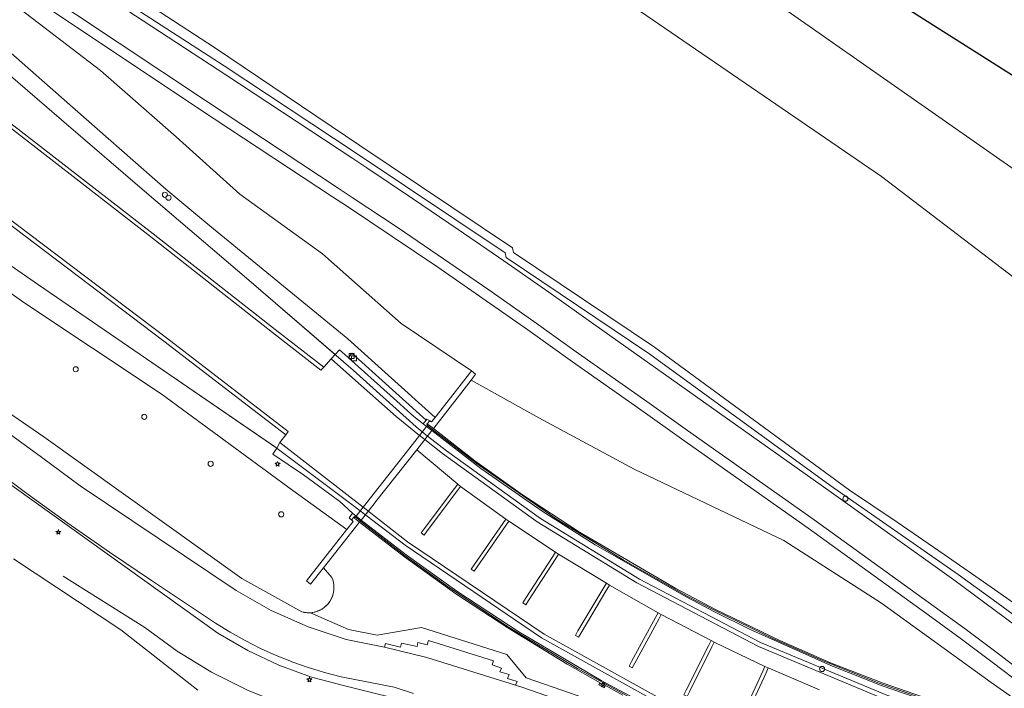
# Model space of a CAD drawing. Header units: metres. Extents: x 105376 to 107446, y 444190 to 447356.
# Tile 64 of 90: x 107022 to 107118, y 446281 to 446346. Entities that reach past the tile are written whole.
import ezdxf

# ---------------------------------------------------------------- set-up
doc = ezdxf.new("R2010")
doc.units = ezdxf.units.M
doc.header["$MEASUREMENT"] = 0
for name, color, linetype, lineweight in [('begroeid terreindeel kenmerkpunt', 3, 'Continuous', 0), ('onbegroeid terreindeel plus 2 vlak', 5, 'Continuous', 0), ('onbegroeid terreindeel vlak', 5, 'Continuous', 0), ('ondersteunend waterdeel vlak', 4, 'Continuous', 0), ('ondersteunend wegdeel vlak', 2, 'Continuous', 0), ('overbruggingsdeel plus 2 vlak', 5, 'Continuous', 0), ('overbruggingsdeel vlak', 4, 'Continuous', 0), ('pand vlak gecombineerd BAG en BGT', 1, 'Continuous', 30), ('s_boom', 7, 'Continuous', 0), ('s_hectometerpaal', 7, 'Continuous', 0), ('s_lantaarnpaal_lichtmast', 7, 'Continuous', 0), ('s_straatkolk_trottoirkolk', 7, 'Continuous', 0), ('s_telkast', 7, 'Continuous', 0), ('s_wegwijzer', 7, 'Continuous', 0), ('s_zonnepaneel', 7, 'Continuous', 0), ('scheiding lijn', 7, 'Continuous', 0), ('taludlijn', 5, 'Continuous', 0), ('waterdeel vlak', 4, 'Continuous', 0), ('wegdeel plus 2 vlak', 5, 'Continuous', 0), ('wegdeel vlak', 2, 'Continuous', 0), ('weginrichtingselement lijn', 5, 'Continuous', 0)]:
    doc.layers.add(name, color=color, linetype=linetype, lineweight=lineweight)

msp = doc.modelspace()

# ---------------------------------------------------------------- linework, layer by layer
at = {"layer": 'begroeid terreindeel kenmerkpunt', "flags": 128}
for points in [[(107096.845, 446346.429), (107119.49, 446330.602), (107131.259, 446321.108), (107148.363, 446308.219), (107149.026, 446307.663), (107165.51, 446293.831), (107166.809, 446292.596), (107187.882, 446272.564), (107194.399, 446266.368), (107177.157, 446270.122), (107174.538, 446273.147), (107164.263, 446284.157), (107158.694, 446289.644), (107135.997, 446308.624), (107127.707, 446314.768), (107125.596, 446316.145), (107121.765, 446318.5), (107120.744, 446319.095), (107105.93, 446330.374), (107071.596, 446353.921)], [(107096.845, 446346.429), (107119.49, 446330.602), (107131.259, 446321.108), (107148.363, 446308.219), (107149.026, 446307.663), (107165.51, 446293.831), (107166.809, 446292.596), (107187.882, 446272.564), (107194.399, 446266.368), (107177.157, 446270.122), (107174.538, 446273.147), (107164.263, 446284.157), (107158.694, 446289.644), (107135.997, 446308.624), (107127.707, 446314.768), (107125.596, 446316.145), (107121.765, 446318.5), (107120.744, 446319.095), (107105.93, 446330.374), (107071.596, 446353.921)], [(107025.238, 446351.976), (107041.992, 446341.16), (107054.729, 446332.724), (107069.32, 446322.959), (107069.409, 446322.498), (107083.4, 446313.103), (107100.919, 446300.351), (107113.407, 446291.658), (107116.813, 446289.191), (107120.196, 446286.693)], [(107025.238, 446351.976), (107041.992, 446341.16), (107054.729, 446332.724), (107069.32, 446322.959), (107069.409, 446322.498), (107083.4, 446313.103), (107100.919, 446300.351), (107113.407, 446291.658), (107116.813, 446289.191), (107120.196, 446286.693)], [(107119.012, 446286.667), (107116.006, 446288.909), (107112.977, 446291.118), (107100.861, 446299.793), (107077.954, 446315.999), (107073.58, 446319.112), (107069.183, 446322.191), (107064.763, 446325.238), (107060.32, 446328.251), (107055.855, 446331.232), (107054.49, 446332.134), (107042.153, 446340.286), (107030.912, 446347.637)], [(107119.012, 446286.667), (107116.006, 446288.909), (107112.977, 446291.118), (107100.861, 446299.793), (107077.954, 446315.999), (107073.58, 446319.112), (107069.183, 446322.191), (107064.763, 446325.238), (107060.32, 446328.251), (107055.855, 446331.232), (107054.49, 446332.134), (107042.153, 446340.286), (107030.912, 446347.637)]]:
    msp.add_lwpolyline(points, dxfattribs=at)
at = {"layer": 'onbegroeid terreindeel plus 2 vlak', "flags": 128}
for points in [[(107114.322, 446277.959), (107105.997, 446280.825), (107100.998, 446282.784), (107093.094, 446286.342), (107089.679, 446288.017), (107086.998, 446289.434), (107078.071, 446294.542), (107072.913, 446297.821), (107066.957, 446301.957), (107062.189, 446305.658), (107061.673, 446306.052), (107061.757, 446306.158), (107061.83, 446306.25), (107062.342, 446305.853), (107066.389, 446302.718), (107071.02, 446299.39), (107076.558, 446295.763), (107085.923, 446290.282), (107087.101, 446289.662), (107089.8, 446288.242), (107096.065, 446285.226), (107100.97, 446283.065), (107106.096, 446281.06), (107114.407, 446278.196)], [(107114.322, 446277.959), (107105.997, 446280.825), (107100.998, 446282.784), (107093.094, 446286.342), (107089.679, 446288.017), (107086.998, 446289.434), (107078.071, 446294.542), (107072.913, 446297.821), (107066.957, 446301.957), (107062.189, 446305.658), (107061.673, 446306.052), (107061.757, 446306.158), (107061.83, 446306.25), (107062.342, 446305.853), (107066.389, 446302.718), (107071.02, 446299.39), (107076.558, 446295.763), (107085.923, 446290.282), (107087.101, 446289.662), (107089.8, 446288.242), (107096.065, 446285.226), (107100.97, 446283.065), (107106.096, 446281.06), (107114.407, 446278.196)], [(107080.777, 446279.918), (107079.086, 446280.834), (107078.967, 446280.614), (107078.44, 446280.899), (107078.563, 446281.11), (107075.364, 446282.928), (107069.578, 446286.449), (107064.533, 446289.767), (107059.534, 446293.356), (107055.166, 446296.745), (107054.662, 446297.136), (107054.746, 446297.239), (107054.827, 446297.338), (107055.322, 446296.941), (107059.696, 446293.559), (107064.638, 446290.022), (107070.657, 446286.068), (107078.67, 446281.349), (107080.98, 446280.105)], [(107080.777, 446279.918), (107079.086, 446280.834), (107078.967, 446280.614), (107078.44, 446280.899), (107078.563, 446281.11), (107075.364, 446282.928), (107069.578, 446286.449), (107064.533, 446289.767), (107059.534, 446293.356), (107055.166, 446296.745), (107054.662, 446297.136), (107054.746, 446297.239), (107054.827, 446297.338), (107055.322, 446296.941), (107059.696, 446293.559), (107064.638, 446290.022), (107070.657, 446286.068), (107078.67, 446281.349), (107080.98, 446280.105)]]:
    msp.add_lwpolyline(points, dxfattribs=at)
at = {"layer": 'onbegroeid terreindeel vlak', "flags": 128}
for points in [[(107061.673, 446306.052), (107061.348, 446306.324), (107061.636, 446306.672), (107061.707, 446306.758), (107061.997, 446306.593), (107062.169, 446306.495), (107062.502, 446306.921), (107062.602, 446307.049), (107065.849, 446311.205), (107066.05, 446311.462), (107066.443, 446311.147), (107066.003, 446310.579), (107062.376, 446305.897), (107062.342, 446305.853), (107061.83, 446306.25), (107061.757, 446306.158)], [(107061.673, 446306.052), (107061.348, 446306.324), (107061.636, 446306.672), (107061.707, 446306.758), (107061.997, 446306.593), (107062.169, 446306.495), (107062.502, 446306.921), (107062.602, 446307.049), (107065.849, 446311.205), (107066.05, 446311.462), (107066.443, 446311.147), (107066.003, 446310.579), (107062.376, 446305.897), (107062.342, 446305.853), (107061.83, 446306.25), (107061.757, 446306.158)], [(107054.827, 446297.338), (107054.746, 446297.239), (107054.662, 446297.136), (107055.166, 446296.745), (107055.133, 446296.703), (107051.653, 446292.316), (107050.386, 446290.704), (107049.991, 446291.042), (107053.896, 446295.986), (107053.925, 446296.022), (107054.554, 446296.819), (107054.135, 446297.181), (107054.481, 446297.613)], [(107054.827, 446297.338), (107054.746, 446297.239), (107054.662, 446297.136), (107055.166, 446296.745), (107055.133, 446296.703), (107051.653, 446292.316), (107050.386, 446290.704), (107049.991, 446291.042), (107053.896, 446295.986), (107053.925, 446296.022), (107054.554, 446296.819), (107054.135, 446297.181), (107054.481, 446297.613)]]:
    msp.add_lwpolyline(points, close=True, dxfattribs=at)
at = {"layer": 'ondersteunend waterdeel vlak', "flags": 128}
for points in [[(107025.927, 446352.804), (107041.036, 446342.941), (107055.175, 446333.388), (107070.042, 446323.438), (107070.131, 446322.977), (107083.846, 446313.767), (107102.841, 446299.869), (107107.458, 446296.754), (107112.054, 446293.607), (107116.626, 446290.426), (107121.176, 446287.213)], [(107025.927, 446352.804), (107041.036, 446342.941), (107055.175, 446333.388), (107070.042, 446323.438), (107070.131, 446322.977), (107083.846, 446313.767), (107102.841, 446299.869), (107107.458, 446296.754), (107112.054, 446293.607), (107116.626, 446290.426), (107121.176, 446287.213)], [(107120.196, 446286.693), (107116.813, 446289.191), (107113.407, 446291.658), (107100.919, 446300.351), (107083.4, 446313.103), (107069.409, 446322.498), (107069.32, 446322.959), (107054.729, 446332.724), (107041.992, 446341.16), (107025.238, 446351.976)], [(107120.196, 446286.693), (107116.813, 446289.191), (107113.407, 446291.658), (107100.919, 446300.351), (107083.4, 446313.103), (107069.409, 446322.498), (107069.32, 446322.959), (107054.729, 446332.724), (107041.992, 446341.16), (107025.238, 446351.976)]]:
    msp.add_lwpolyline(points, dxfattribs=at)
at = {"layer": 'ondersteunend wegdeel vlak', "flags": 128}
for points in [[(106948.158, 446379.827), (106948.571, 446379.604), (106956.985, 446373.614), (106972.003, 446362.824), (106982.972, 446354.887), (107004.046, 446339.057), (107013.646, 446331.833), (107021.755, 446325.731), (107036.365, 446314.689), (107048.23, 446305.565), (107047.988, 446305.247), (107036.122, 446314.371), (107021.514, 446325.412), (107003.806, 446338.737), (106982.735, 446354.565), (106971.769, 446362.5), (106956.752, 446373.289), (106948.359, 446379.264), (106947.98, 446379.468), (106947.374, 446379.743), (106944.509, 446380.846), (106944.633, 446381.166), (106944.653, 446381.219), (106947.529, 446380.112)], [(106948.158, 446379.827), (106948.571, 446379.604), (106956.985, 446373.614), (106972.003, 446362.824), (106982.972, 446354.887), (107004.046, 446339.057), (107013.646, 446331.833), (107021.755, 446325.731), (107036.365, 446314.689), (107048.23, 446305.565), (107047.988, 446305.247), (107036.122, 446314.371), (107021.514, 446325.412), (107003.806, 446338.737), (106982.735, 446354.565), (106971.769, 446362.5), (106956.752, 446373.289), (106948.359, 446379.264), (106947.98, 446379.468), (106947.374, 446379.743), (106944.509, 446380.846), (106944.633, 446381.166), (106944.653, 446381.219), (106947.529, 446380.112)], [(106996.13, 446354.713), (107012.834, 446342.043), (107035.084, 446324.82), (107046.939, 446315.508), (107051.674, 446311.828), (107051.408, 446311.528), (107046.693, 446315.193), (107034.837, 446324.506), (107018.12, 446337.498), (107012.591, 446341.725), (106989.889, 446358.896), (106987.365, 446360.88), (106986.455, 446361.532), (106986.076, 446362.011), (106985.778, 446362.603), (106985.508, 446363.196), (106985.875, 446363.371), (106986.035, 446363.004), (106986.139, 446362.776), (106986.415, 446362.227), (106986.734, 446361.824), (106987.605, 446361.2), (106990.132, 446359.213)], [(106996.13, 446354.713), (107012.834, 446342.043), (107035.084, 446324.82), (107046.939, 446315.508), (107051.674, 446311.828), (107051.408, 446311.528), (107046.693, 446315.193), (107034.837, 446324.506), (107018.12, 446337.498), (107012.591, 446341.725), (106989.889, 446358.896), (106987.365, 446360.88), (106986.455, 446361.532), (106986.076, 446362.011), (106985.778, 446362.603), (106985.508, 446363.196), (106985.875, 446363.371), (106986.035, 446363.004), (106986.139, 446362.776), (106986.415, 446362.227), (106986.734, 446361.824), (106987.605, 446361.2), (106990.132, 446359.213)], [(107051.674, 446311.828), (107046.939, 446315.508), (107035.084, 446324.82), (107012.834, 446342.043), (106996.13, 446354.713), (106996.107, 446356.388), (107006.712, 446349.256), (107017.873, 446343.029), (107026.15, 446335.883), (107034.247, 446328.957), (107044.394, 446320.301), (107052.79, 446313.062), (107052.388, 446312.63)], [(107051.674, 446311.828), (107046.939, 446315.508), (107035.084, 446324.82), (107012.834, 446342.043), (106996.13, 446354.713), (106996.107, 446356.388), (107006.712, 446349.256), (107017.873, 446343.029), (107026.15, 446335.883), (107034.247, 446328.957), (107044.394, 446320.301), (107052.79, 446313.062), (107052.388, 446312.63)], [(107070.348, 446280.88), (107061.69, 446283.563), (107057.594, 446284.588), (107057.697, 446284.943), (107059.156, 446284.59), (107059.254, 446284.98), (107060.752, 446284.651), (107060.822, 446285.019), (107061.732, 446284.816), (107061.86, 446285.233), (107068.202, 446283.238), (107068.067, 446282.851), (107068.973, 446282.544), (107068.816, 446282.195), (107069.701, 446281.922), (107069.566, 446281.534), (107070.479, 446281.242)], [(107070.348, 446280.88), (107061.69, 446283.563), (107057.594, 446284.588), (107057.697, 446284.943), (107059.156, 446284.59), (107059.254, 446284.98), (107060.752, 446284.651), (107060.822, 446285.019), (107061.732, 446284.816), (107061.86, 446285.233), (107068.202, 446283.238), (107068.067, 446282.851), (107068.973, 446282.544), (107068.816, 446282.195), (107069.701, 446281.922), (107069.566, 446281.534), (107070.479, 446281.242)]]:
    msp.add_lwpolyline(points, close=True, dxfattribs=at)
for points in [[(106948.359, 446379.264), (106956.752, 446373.289), (106971.769, 446362.5), (106982.735, 446354.565), (107003.806, 446338.737), (107021.514, 446325.412), (107036.122, 446314.371), (107047.988, 446305.247), (107047.409, 446304.485), (107047.096, 446303.961), (107033.818, 446313.056), (107023.934, 446319.834), (107009.696, 446329.687), (107006.009, 446332.23), (107002.844, 446337.458), (106981.785, 446353.277), (106970.833, 446361.202), (106955.822, 446371.987), (106947.512, 446377.903)], [(106948.359, 446379.264), (106956.752, 446373.289), (106971.769, 446362.5), (106982.735, 446354.565), (107003.806, 446338.737), (107021.514, 446325.412), (107036.122, 446314.371), (107047.988, 446305.247), (107047.409, 446304.485), (107047.096, 446303.961), (107033.818, 446313.056), (107023.934, 446319.834), (107009.696, 446329.687), (107006.009, 446332.23), (107002.844, 446337.458), (106981.785, 446353.277), (106970.833, 446361.202), (106955.822, 446371.987), (106947.512, 446377.903)], [(106960.245, 446353.821), (106978.604, 446339.886), (106993.361, 446328.235), (107012.437, 446313.298), (107024.441, 446305.041), (107043.69, 446291.274), (107049.559, 446288.022), (107049.761, 446287.974), (107049.966, 446287.943), (107050.173, 446287.93), (107050.381, 446287.934), (107054.099, 446286.301), (107056.889, 446285.747), (107061.2, 446286.489), (107069.486, 446283.882), (107071.369, 446281.608), (107075.671, 446280.095), (107078.991, 446278.927), (107087.713, 446275.861), (107097.256, 446272.456), (107107.591, 446268.656), (107117.943, 446264.817)], [(106960.245, 446353.821), (106978.604, 446339.886), (106993.361, 446328.235), (107012.437, 446313.298), (107024.441, 446305.041), (107043.69, 446291.274), (107049.559, 446288.022), (107049.761, 446287.974), (107049.966, 446287.943), (107050.173, 446287.93), (107050.381, 446287.934), (107054.099, 446286.301), (107056.889, 446285.747), (107061.2, 446286.489), (107069.486, 446283.882), (107071.369, 446281.608), (107075.671, 446280.095), (107078.991, 446278.927), (107087.713, 446275.861), (107097.256, 446272.456), (107107.591, 446268.656), (107117.943, 446264.817)], [(106981.785, 446353.277), (107002.844, 446337.458), (107006.009, 446332.23), (107009.696, 446329.687), (107023.934, 446319.834), (107033.818, 446313.056), (107047.096, 446303.961), (107046.735, 446303.358), (107049.7, 446301.359), (107053.229, 446298.752), (107054.481, 446297.613), (107054.135, 446297.181), (107054.554, 446296.819), (107053.925, 446296.022), (107048.658, 446299.83), (107035.87, 446309.249), (107022.512, 446318.108), (107008.926, 446327.783), (106997.821, 446335.608), (106974.439, 446351.765)], [(106981.785, 446353.277), (107002.844, 446337.458), (107006.009, 446332.23), (107009.696, 446329.687), (107023.934, 446319.834), (107033.818, 446313.056), (107047.096, 446303.961), (107046.735, 446303.358), (107049.7, 446301.359), (107053.229, 446298.752), (107054.481, 446297.613), (107054.135, 446297.181), (107054.554, 446296.819), (107053.925, 446296.022), (107048.658, 446299.83), (107035.87, 446309.249), (107022.512, 446318.108), (107008.926, 446327.783), (106997.821, 446335.608), (106974.439, 446351.765)], [(107016.019, 446351.385), (107029.939, 446340.701), (107037.308, 446334.238), (107043.524, 446328.679), (107051.559, 446322.849), (107059.21, 446316.07), (107066.05, 446311.462), (107065.849, 446311.205), (107062.602, 446307.049), (107062.502, 446306.921), (107054.03, 446314.577), (107040.604, 446325.583), (107036.299, 446329.157), (107026.421, 446337.855), (107020.956, 446342.641), (107011.905, 446350.088)], [(107016.019, 446351.385), (107029.939, 446340.701), (107037.308, 446334.238), (107043.524, 446328.679), (107051.559, 446322.849), (107059.21, 446316.07), (107066.05, 446311.462), (107065.849, 446311.205), (107062.602, 446307.049), (107062.502, 446306.921), (107054.03, 446314.577), (107040.604, 446325.583), (107036.299, 446329.157), (107026.421, 446337.855), (107020.956, 446342.641), (107011.905, 446350.088)], [(107125.568, 446274.838), (107116.625, 446281.157), (107105.946, 446288.875), (107096.431, 446294.97), (107081.862, 446301.902), (107072.602, 446306.907), (107066.003, 446310.579), (107066.443, 446311.147), (107066.05, 446311.462), (107059.21, 446316.07), (107051.559, 446322.849), (107043.524, 446328.679), (107037.308, 446334.238), (107029.939, 446340.701), (107016.019, 446351.385)], [(107125.568, 446274.838), (107116.625, 446281.157), (107105.946, 446288.875), (107096.431, 446294.97), (107081.862, 446301.902), (107072.602, 446306.907), (107066.003, 446310.579), (107066.443, 446311.147), (107066.05, 446311.462), (107059.21, 446316.07), (107051.559, 446322.849), (107043.524, 446328.679), (107037.308, 446334.238), (107029.939, 446340.701), (107016.019, 446351.385)], [(107011.905, 446350.088), (107020.956, 446342.641), (107026.421, 446337.855), (107036.299, 446329.157), (107040.604, 446325.583), (107054.03, 446314.577), (107062.502, 446306.921), (107062.169, 446306.495), (107061.997, 446306.593), (107061.707, 446306.758), (107061.636, 446306.672), (107054.409, 446313.176), (107054.076, 446312.749), (107054.029, 446312.791), (107053.204, 446313.507), (107052.79, 446313.062), (107044.394, 446320.301), (107034.247, 446328.957), (107026.15, 446335.883), (107017.873, 446343.029), (107006.712, 446349.256)], [(107011.905, 446350.088), (107020.956, 446342.641), (107026.421, 446337.855), (107036.299, 446329.157), (107040.604, 446325.583), (107054.03, 446314.577), (107062.502, 446306.921), (107062.169, 446306.495), (107061.997, 446306.593), (107061.707, 446306.758), (107061.636, 446306.672), (107054.409, 446313.176), (107054.076, 446312.749), (107054.029, 446312.791), (107053.204, 446313.507), (107052.79, 446313.062), (107044.394, 446320.301), (107034.247, 446328.957), (107026.15, 446335.883), (107017.873, 446343.029), (107006.712, 446349.256)], [(107023.385, 446348.982), (107040.156, 446337.784), (107053.093, 446329.247), (107054.452, 446328.349), (107058.902, 446325.379), (107063.326, 446322.379), (107067.727, 446319.345), (107072.105, 446316.279), (107076.472, 446313.171), (107083.106, 446308.477), (107087.07, 446305.673), (107099.383, 446296.962), (107111.071, 446288.548), (107114.203, 446286.256), (107117.312, 446283.932), (107120.397, 446281.576)], [(107023.385, 446348.982), (107040.156, 446337.784), (107053.093, 446329.247), (107054.452, 446328.349), (107058.902, 446325.379), (107063.326, 446322.379), (107067.727, 446319.345), (107072.105, 446316.279), (107076.472, 446313.171), (107083.106, 446308.477), (107087.07, 446305.673), (107099.383, 446296.962), (107111.071, 446288.548), (107114.203, 446286.256), (107117.312, 446283.932), (107120.397, 446281.576)], [(107022.829, 446348.151), (107039.603, 446336.951), (107052.542, 446328.413), (107053.899, 446327.516), (107058.344, 446324.549), (107062.762, 446321.554), (107067.156, 446318.524), (107071.528, 446315.462), (107075.893, 446312.355), (107075.894, 446312.355), (107082.528, 446307.661), (107086.492, 446304.857), (107098.802, 446296.148), (107110.484, 446287.739), (107113.608, 446285.452), (107116.709, 446283.134), (107119.786, 446280.784)], [(107022.829, 446348.151), (107039.603, 446336.951), (107052.542, 446328.413), (107053.899, 446327.516), (107058.344, 446324.549), (107062.762, 446321.554), (107067.156, 446318.524), (107071.528, 446315.462), (107075.893, 446312.355), (107075.894, 446312.355), (107082.528, 446307.661), (107086.492, 446304.857), (107098.802, 446296.148), (107110.484, 446287.739), (107113.608, 446285.452), (107116.709, 446283.134), (107119.786, 446280.784)], [(107119.786, 446280.784), (107116.709, 446283.134), (107113.608, 446285.452), (107110.484, 446287.739), (107098.802, 446296.148), (107086.492, 446304.857), (107082.528, 446307.661), (107075.894, 446312.355), (107075.893, 446312.355), (107071.528, 446315.462), (107067.156, 446318.524), (107062.762, 446321.554), (107058.344, 446324.549), (107053.899, 446327.516), (107052.542, 446328.413), (107039.603, 446336.951), (107022.829, 446348.151)], [(107119.786, 446280.784), (107116.709, 446283.134), (107113.608, 446285.452), (107110.484, 446287.739), (107098.802, 446296.148), (107086.492, 446304.857), (107082.528, 446307.661), (107075.894, 446312.355), (107075.893, 446312.355), (107071.528, 446315.462), (107067.156, 446318.524), (107062.762, 446321.554), (107058.344, 446324.549), (107053.899, 446327.516), (107052.542, 446328.413), (107039.603, 446336.951), (107022.829, 446348.151)], [(107008.926, 446327.783), (107022.512, 446318.108), (107035.87, 446309.249), (107048.658, 446299.83), (107053.925, 446296.022), (107053.896, 446295.986), (107049.991, 446291.042), (107050.386, 446290.704), (107051.653, 446292.316), (107052.457, 446291.359), (107052.546, 446291.128), (107052.61, 446290.89), (107052.651, 446290.646), (107052.666, 446290.399), (107052.657, 446290.153), (107052.622, 446289.908), (107052.563, 446289.668), (107052.48, 446289.435), (107052.374, 446289.212), (107052.246, 446289.001), (107052.097, 446288.803), (107051.929, 446288.622), (107051.744, 446288.459), (107051.543, 446288.315), (107051.328, 446288.192), (107051.103, 446288.092), (107050.868, 446288.015), (107050.626, 446287.962), (107050.381, 446287.934), (107050.173, 446287.93), (107049.966, 446287.943), (107049.761, 446287.974), (107049.559, 446288.022), (107043.69, 446291.274), (107024.441, 446305.041), (107012.437, 446313.298)], [(107008.926, 446327.783), (107022.512, 446318.108), (107035.87, 446309.249), (107048.658, 446299.83), (107053.925, 446296.022), (107053.896, 446295.986), (107049.991, 446291.042), (107050.386, 446290.704), (107051.653, 446292.316), (107052.457, 446291.359), (107052.546, 446291.128), (107052.61, 446290.89), (107052.651, 446290.646), (107052.666, 446290.399), (107052.657, 446290.153), (107052.622, 446289.908), (107052.563, 446289.668), (107052.48, 446289.435), (107052.374, 446289.212), (107052.246, 446289.001), (107052.097, 446288.803), (107051.929, 446288.622), (107051.744, 446288.459), (107051.543, 446288.315), (107051.328, 446288.192), (107051.103, 446288.092), (107050.868, 446288.015), (107050.626, 446287.962), (107050.381, 446287.934), (107050.173, 446287.93), (107049.966, 446287.943), (107049.761, 446287.974), (107049.559, 446288.022), (107043.69, 446291.274), (107024.441, 446305.041), (107012.437, 446313.298)], [(107060.907, 446279.048), (107053.738, 446280.81), (107050.484, 446281.666), (107047.321, 446282.812), (107044.274, 446284.239), (107041.368, 446285.934), (106994.603, 446319.465)], [(107060.907, 446279.048), (107053.738, 446280.81), (107050.484, 446281.666), (107047.321, 446282.812), (107044.274, 446284.239), (107041.368, 446285.934), (106994.603, 446319.465)], [(106994.603, 446319.465), (107041.368, 446285.934), (107044.274, 446284.239), (107047.321, 446282.812), (107050.484, 446281.666), (107053.738, 446280.81), (107060.907, 446279.048)], [(106994.603, 446319.465), (107041.368, 446285.934), (107044.274, 446284.239), (107047.321, 446282.812), (107050.484, 446281.666), (107053.738, 446280.81), (107060.907, 446279.048)], [(107075.339, 446279.152), (107071.053, 446280.659), (107070.348, 446280.88), (107070.479, 446281.242), (107069.566, 446281.534), (107069.701, 446281.922), (107068.816, 446282.195), (107068.973, 446282.544), (107068.067, 446282.851), (107068.202, 446283.238), (107061.86, 446285.233), (107061.732, 446284.816), (107060.822, 446285.019), (107060.752, 446284.651), (107059.254, 446284.98), (107059.156, 446284.59), (107057.697, 446284.943), (107057.594, 446284.588), (107053.865, 446285.328), (107050.147, 446286.572), (107046.562, 446288.161), (107043.144, 446290.081), (107027.99, 446300.296), (107024.199, 446303.056), (107010.664, 446312.919)], [(107075.339, 446279.152), (107071.053, 446280.659), (107070.348, 446280.88), (107070.479, 446281.242), (107069.566, 446281.534), (107069.701, 446281.922), (107068.816, 446282.195), (107068.973, 446282.544), (107068.067, 446282.851), (107068.202, 446283.238), (107061.86, 446285.233), (107061.732, 446284.816), (107060.822, 446285.019), (107060.752, 446284.651), (107059.254, 446284.98), (107059.156, 446284.59), (107057.697, 446284.943), (107057.594, 446284.588), (107053.865, 446285.328), (107050.147, 446286.572), (107046.562, 446288.161), (107043.144, 446290.081), (107027.99, 446300.296), (107024.199, 446303.056), (107010.664, 446312.919)], [(107099.918, 446280.416), (107094.926, 446282.557), (107094.606, 446282.7), (107089.673, 446285.075), (107089.361, 446285.233), (107084.513, 446287.747), (107084.204, 446287.911), (107079.494, 446290.615), (107079.195, 446290.798), (107074.527, 446293.641), (107074.232, 446293.828), (107069.681, 446296.842), (107069.391, 446297.038), (107064.989, 446300.228), (107064.707, 446300.435), (107060.721, 446303.781), (107060.956, 446304.08), (107062.189, 446305.658), (107062.269, 446305.76), (107062.342, 446305.853), (107062.376, 446305.897), (107066.003, 446310.579), (107072.602, 446306.907), (107081.862, 446301.902), (107096.431, 446294.97), (107105.946, 446288.875), (107116.625, 446281.157), (107125.568, 446274.838)], [(107099.918, 446280.416), (107094.926, 446282.557), (107094.606, 446282.7), (107089.673, 446285.075), (107089.361, 446285.233), (107084.513, 446287.747), (107084.204, 446287.911), (107079.494, 446290.615), (107079.195, 446290.798), (107074.527, 446293.641), (107074.232, 446293.828), (107069.681, 446296.842), (107069.391, 446297.038), (107064.989, 446300.228), (107064.707, 446300.435), (107060.721, 446303.781), (107060.956, 446304.08), (107062.189, 446305.658), (107062.269, 446305.76), (107062.342, 446305.853), (107062.376, 446305.897), (107066.003, 446310.579), (107072.602, 446306.907), (107081.862, 446301.902), (107096.431, 446294.97), (107105.946, 446288.875), (107116.625, 446281.157), (107125.568, 446274.838)], [(107075.671, 446280.095), (107071.369, 446281.608), (107069.486, 446283.882), (107061.2, 446286.489), (107056.889, 446285.747), (107054.099, 446286.301), (107050.381, 446287.934), (107050.626, 446287.962), (107050.868, 446288.015), (107051.103, 446288.092), (107051.328, 446288.192), (107051.543, 446288.315), (107051.744, 446288.459), (107051.929, 446288.622), (107052.097, 446288.803), (107052.246, 446289.001), (107052.374, 446289.212), (107052.48, 446289.435), (107052.563, 446289.668), (107052.622, 446289.908), (107052.657, 446290.153), (107052.666, 446290.399), (107052.651, 446290.646), (107052.61, 446290.89), (107052.546, 446291.128), (107052.457, 446291.359), (107051.653, 446292.316), (107055.133, 446296.703), (107055.166, 446296.745), (107055.249, 446296.849), (107055.322, 446296.941), (107056.57, 446298.514), (107056.725, 446298.71), (107060.721, 446303.781), (107064.707, 446300.435), (107064.406, 446300.025), (107061.452, 446296.106), (107061.155, 446295.699), (107061.438, 446295.493), (107061.735, 446295.9), (107064.688, 446299.818), (107064.989, 446300.228), (107069.391, 446297.038), (107069.109, 446296.619), (107066.313, 446292.604), (107066.033, 446292.184), (107066.324, 446291.99), (107066.604, 446292.41), (107069.399, 446296.423), (107069.681, 446296.842), (107074.232, 446293.828), (107073.96, 446293.4), (107071.298, 446289.314), (107071.04, 446288.878), (107071.341, 446288.7), (107071.599, 446289.136), (107074.255, 446293.213), (107074.527, 446293.641), (107079.195, 446290.798), (107078.933, 446290.372), (107076.413, 446286.164), (107076.158, 446285.724), (107076.461, 446285.548), (107076.716, 446285.988), (107079.232, 446290.189), (107079.494, 446290.615), (107084.204, 446287.911), (107083.965, 446287.461), (107081.62, 446283.17), (107081.387, 446282.721), (107081.698, 446282.56), (107081.931, 446283.009), (107084.263, 446287.303), (107084.513, 446287.747), (107089.361, 446285.233), (107089.132, 446284.78), (107086.945, 446280.407)], [(107075.671, 446280.095), (107071.369, 446281.608), (107069.486, 446283.882), (107061.2, 446286.489), (107056.889, 446285.747), (107054.099, 446286.301), (107050.381, 446287.934), (107050.626, 446287.962), (107050.868, 446288.015), (107051.103, 446288.092), (107051.328, 446288.192), (107051.543, 446288.315), (107051.744, 446288.459), (107051.929, 446288.622), (107052.097, 446288.803), (107052.246, 446289.001), (107052.374, 446289.212), (107052.48, 446289.435), (107052.563, 446289.668), (107052.622, 446289.908), (107052.657, 446290.153), (107052.666, 446290.399), (107052.651, 446290.646), (107052.61, 446290.89), (107052.546, 446291.128), (107052.457, 446291.359), (107051.653, 446292.316), (107055.133, 446296.703), (107055.166, 446296.745), (107055.249, 446296.849), (107055.322, 446296.941), (107056.57, 446298.514), (107056.725, 446298.71), (107060.721, 446303.781), (107064.707, 446300.435), (107064.406, 446300.025), (107061.452, 446296.106), (107061.155, 446295.699), (107061.438, 446295.493), (107061.735, 446295.9), (107064.688, 446299.818), (107064.989, 446300.228), (107069.391, 446297.038), (107069.109, 446296.619), (107066.313, 446292.604), (107066.033, 446292.184), (107066.324, 446291.99), (107066.604, 446292.41), (107069.399, 446296.423), (107069.681, 446296.842), (107074.232, 446293.828), (107073.96, 446293.4), (107071.298, 446289.314), (107071.04, 446288.878), (107071.341, 446288.7), (107071.599, 446289.136), (107074.255, 446293.213), (107074.527, 446293.641), (107079.195, 446290.798), (107078.933, 446290.372), (107076.413, 446286.164), (107076.158, 446285.724), (107076.461, 446285.548), (107076.716, 446285.988), (107079.232, 446290.189), (107079.494, 446290.615), (107084.204, 446287.911), (107083.965, 446287.461), (107081.62, 446283.17), (107081.387, 446282.721), (107081.698, 446282.56), (107081.931, 446283.009), (107084.263, 446287.303), (107084.513, 446287.747), (107089.361, 446285.233), (107089.132, 446284.78), (107086.945, 446280.407)], [(107018.822, 446302.474), (107022.785, 446299.539), (107026.787, 446296.66), (107030.829, 446293.835), (107034.91, 446291.067), (107039.777, 446287.835), (107041.157, 446286.901), (107042.576, 446286.026), (107044.031, 446285.213), (107045.52, 446284.462), (107047.039, 446283.776), (107048.374, 446283.241), (107048.586, 446283.156), (107050.158, 446282.602), (107051.125, 446282.307), (107051.752, 446282.116), (107053.366, 446281.698), (107058.53, 446280.69), (107060.4, 446280.07)], [(107018.822, 446302.474), (107022.785, 446299.539), (107026.787, 446296.66), (107030.829, 446293.835), (107034.91, 446291.067), (107039.777, 446287.835), (107041.157, 446286.901), (107042.576, 446286.026), (107044.031, 446285.213), (107045.52, 446284.462), (107047.039, 446283.776), (107048.374, 446283.241), (107048.586, 446283.156), (107050.158, 446282.602), (107051.125, 446282.307), (107051.752, 446282.116), (107053.366, 446281.698), (107058.53, 446280.69), (107060.4, 446280.07)], [(107039.429, 446280.408), (107031.919, 446286.274), (107021.496, 446293.17)], [(107039.429, 446280.408), (107031.919, 446286.274), (107021.496, 446293.17)], [(107087.255, 446280.245), (107089.444, 446284.622), (107089.673, 446285.075), (107094.606, 446282.7), (107094.399, 446282.239), (107092.345, 446277.814)], [(107087.255, 446280.245), (107089.444, 446284.622), (107089.673, 446285.075), (107094.606, 446282.7), (107094.399, 446282.239), (107092.345, 446277.814)], [(107092.666, 446277.675), (107094.719, 446282.096), (107094.926, 446282.557), (107099.918, 446280.416)], [(107092.666, 446277.675), (107094.719, 446282.096), (107094.926, 446282.557), (107099.918, 446280.416)]]:
    msp.add_lwpolyline(points, dxfattribs=at)
at = {"layer": 'overbruggingsdeel plus 2 vlak', "flags": 128}
msp.add_lwpolyline([(107080.777, 446279.918), (107079.086, 446280.834), (107078.967, 446280.614), (107078.44, 446280.899), (107078.563, 446281.11), (107075.364, 446282.928), (107069.578, 446286.449), (107064.533, 446289.767), (107059.534, 446293.356), (107055.166, 446296.745), (107054.662, 446297.136), (107054.746, 446297.239), (107054.827, 446297.338), (107056.218, 446299.108), (107060.297, 446304.301), (107061.673, 446306.052), (107061.757, 446306.158), (107061.83, 446306.25), (107062.342, 446305.853), (107066.389, 446302.718), (107071.02, 446299.39), (107076.558, 446295.763), (107085.923, 446290.282), (107087.101, 446289.662), (107089.8, 446288.242), (107096.065, 446285.226), (107100.97, 446283.065), (107106.096, 446281.06), (107114.407, 446278.196)], dxfattribs=at)
msp.add_lwpolyline([(107080.777, 446279.918), (107079.086, 446280.834), (107078.967, 446280.614), (107078.44, 446280.899), (107078.563, 446281.11), (107075.364, 446282.928), (107069.578, 446286.449), (107064.533, 446289.767), (107059.534, 446293.356), (107055.166, 446296.745), (107054.662, 446297.136), (107054.746, 446297.239), (107054.827, 446297.338), (107056.218, 446299.108), (107060.297, 446304.301), (107061.673, 446306.052), (107061.757, 446306.158), (107061.83, 446306.25), (107062.342, 446305.853), (107066.389, 446302.718), (107071.02, 446299.39), (107076.558, 446295.763), (107085.923, 446290.282), (107087.101, 446289.662), (107089.8, 446288.242), (107096.065, 446285.226), (107100.97, 446283.065), (107106.096, 446281.06), (107114.407, 446278.196)], dxfattribs=at)
at = {"layer": 'overbruggingsdeel vlak', "flags": 128}
for points in [[(107062.342, 446305.853), (107062.269, 446305.76), (107062.189, 446305.658), (107060.956, 446304.08), (107060.721, 446303.781), (107056.725, 446298.71), (107056.57, 446298.514), (107055.322, 446296.941), (107055.249, 446296.849), (107055.166, 446296.745), (107054.662, 446297.136), (107054.746, 446297.239), (107054.827, 446297.338), (107055.506, 446298.202), (107056.218, 446299.108), (107060.297, 446304.301), (107060.995, 446305.189), (107061.673, 446306.052), (107061.757, 446306.158), (107061.83, 446306.25)], [(107062.342, 446305.853), (107062.269, 446305.76), (107062.189, 446305.658), (107060.956, 446304.08), (107060.721, 446303.781), (107056.725, 446298.71), (107056.57, 446298.514), (107055.322, 446296.941), (107055.249, 446296.849), (107055.166, 446296.745), (107054.662, 446297.136), (107054.746, 446297.239), (107054.827, 446297.338), (107055.506, 446298.202), (107056.218, 446299.108), (107060.297, 446304.301), (107060.995, 446305.189), (107061.673, 446306.052), (107061.757, 446306.158), (107061.83, 446306.25)], [(107061.452, 446296.106), (107064.406, 446300.025), (107064.707, 446300.435), (107064.989, 446300.228), (107064.688, 446299.818), (107061.735, 446295.9), (107061.438, 446295.493), (107061.155, 446295.699)], [(107061.452, 446296.106), (107064.406, 446300.025), (107064.707, 446300.435), (107064.989, 446300.228), (107064.688, 446299.818), (107061.735, 446295.9), (107061.438, 446295.493), (107061.155, 446295.699)], [(107069.681, 446296.842), (107069.399, 446296.423), (107066.604, 446292.41), (107066.324, 446291.99), (107066.033, 446292.184), (107066.313, 446292.604), (107069.109, 446296.619), (107069.391, 446297.038)], [(107069.681, 446296.842), (107069.399, 446296.423), (107066.604, 446292.41), (107066.324, 446291.99), (107066.033, 446292.184), (107066.313, 446292.604), (107069.109, 446296.619), (107069.391, 446297.038)], [(107074.232, 446293.828), (107074.527, 446293.641), (107074.255, 446293.213), (107071.599, 446289.136), (107071.341, 446288.7), (107071.04, 446288.878), (107071.298, 446289.314), (107073.96, 446293.4)], [(107074.232, 446293.828), (107074.527, 446293.641), (107074.255, 446293.213), (107071.599, 446289.136), (107071.341, 446288.7), (107071.04, 446288.878), (107071.298, 446289.314), (107073.96, 446293.4)], [(107079.494, 446290.615), (107079.232, 446290.189), (107076.716, 446285.988), (107076.461, 446285.548), (107076.158, 446285.724), (107076.413, 446286.164), (107078.933, 446290.372), (107079.195, 446290.798)], [(107079.494, 446290.615), (107079.232, 446290.189), (107076.716, 446285.988), (107076.461, 446285.548), (107076.158, 446285.724), (107076.413, 446286.164), (107078.933, 446290.372), (107079.195, 446290.798)], [(107083.965, 446287.461), (107084.204, 446287.911), (107084.513, 446287.747), (107084.263, 446287.303), (107081.931, 446283.009), (107081.698, 446282.56), (107081.387, 446282.721), (107081.62, 446283.17)], [(107083.965, 446287.461), (107084.204, 446287.911), (107084.513, 446287.747), (107084.263, 446287.303), (107081.931, 446283.009), (107081.698, 446282.56), (107081.387, 446282.721), (107081.62, 446283.17)], [(107089.361, 446285.233), (107089.673, 446285.075), (107089.444, 446284.622), (107087.255, 446280.245), (107087.019, 446279.794), (107086.709, 446279.956), (107086.945, 446280.407), (107089.132, 446284.78)], [(107089.361, 446285.233), (107089.673, 446285.075), (107089.444, 446284.622), (107087.255, 446280.245), (107087.019, 446279.794), (107086.709, 446279.956), (107086.945, 446280.407), (107089.132, 446284.78)], [(107094.399, 446282.239), (107094.606, 446282.7), (107094.926, 446282.557), (107094.719, 446282.096), (107092.666, 446277.675), (107092.466, 446277.212), (107092.145, 446277.351), (107092.345, 446277.814)], [(107094.399, 446282.239), (107094.606, 446282.7), (107094.926, 446282.557), (107094.719, 446282.096), (107092.666, 446277.675), (107092.466, 446277.212), (107092.145, 446277.351), (107092.345, 446277.814)]]:
    msp.add_lwpolyline(points, close=True, dxfattribs=at)
at = {"layer": 'pand vlak gecombineerd BAG en BGT', "flags": 128}
msp.add_lwpolyline([(107140.704, 446328.256), (107139.79, 446326.835), (107085.394, 446361.317), (107085.501, 446361.486), (107065.581, 446374.115), (107089.581, 446411.944), (107109.489, 446399.323), (107111.102, 446401.869), (107123.962, 446393.73), (107126.02, 446392.428), (107138.864, 446384.3), (107137.247, 446381.749), (107157.124, 446369.132), (107141.154, 446343.944), (107141.115, 446343.882), (107133.191, 446331.385), (107139.695, 446327.262), (107140.45, 446328.444), (107140.58, 446328.348)], close=True, dxfattribs=at)
msp.add_lwpolyline([(107140.704, 446328.256), (107139.79, 446326.835), (107085.394, 446361.317), (107085.501, 446361.486), (107065.581, 446374.115), (107089.581, 446411.944), (107109.489, 446399.323), (107111.102, 446401.869), (107123.962, 446393.73), (107126.02, 446392.428), (107138.864, 446384.3), (107137.247, 446381.749), (107157.124, 446369.132), (107141.154, 446343.944), (107141.115, 446343.882), (107133.191, 446331.385), (107139.695, 446327.262), (107140.45, 446328.444), (107140.58, 446328.348)], close=True, dxfattribs=at)
at = {"layer": 's_boom', "color": 251, "linetype": 'Continuous', "lineweight": 0, "flags": 128}
for points in [[(107027.296, 446311.625, 1), (107027.796, 446311.625, 1)], [(107033.965, 446306.997, 1), (107034.465, 446306.997, 1)], [(107040.422, 446302.428, 1), (107040.922, 446302.428, 1)], [(107047.289, 446297.507, 1), (107047.789, 446297.507, 1)]]:
    msp.add_lwpolyline(points, format="xyb", close=True, dxfattribs=at)
at = {"layer": 's_hectometerpaal', "color": 7, "linetype": 'Continuous', "lineweight": 0, "flags": 128}
msp.add_lwpolyline([(107099.911, 446282.456, 1), (107100.411, 446282.456, 1)], format="xyb", close=True, dxfattribs=at)
at = {"layer": 's_lantaarnpaal_lichtmast', "color": 7, "linetype": 'Continuous', "lineweight": 0, "flags": 128}
for points in [[(107047.127, 446302.475), (107046.945, 446302.475), (107047.092, 446302.368), (107047.036, 446302.196), (107047.183, 446302.302), (107047.33, 446302.196), (107047.274, 446302.368), (107047.421, 446302.475), (107047.239, 446302.475), (107047.183, 446302.648)], [(107025.802, 446295.85), (107025.62, 446295.85), (107025.767, 446295.743), (107025.711, 446295.571), (107025.858, 446295.677), (107026.005, 446295.571), (107025.949, 446295.743), (107026.096, 446295.85), (107025.914, 446295.85), (107025.858, 446296.023)], [(107050.224, 446281.487), (107050.042, 446281.487), (107050.189, 446281.38), (107050.133, 446281.208), (107050.28, 446281.314), (107050.427, 446281.208), (107050.371, 446281.38), (107050.518, 446281.487), (107050.336, 446281.487), (107050.28, 446281.66)], [(107078.788, 446281.014), (107078.606, 446281.014), (107078.753, 446280.907), (107078.697, 446280.735), (107078.844, 446280.841), (107078.991, 446280.735), (107078.935, 446280.907), (107079.082, 446281.014), (107078.9, 446281.014), (107078.844, 446281.187)]]:
    msp.add_lwpolyline(points, close=True, dxfattribs=at)
at = {"layer": 's_straatkolk_trottoirkolk', "color": 7, "linetype": 'Continuous', "lineweight": 0, "flags": 128}
for points in [[(107054.141, 446313.16), (107054.641, 446313.16), (107054.641, 446312.66), (107054.141, 446312.66)], [(107054.364, 446312.945), (107054.864, 446312.945), (107054.864, 446312.445), (107054.364, 446312.445)]]:
    msp.add_lwpolyline(points, close=True, dxfattribs=at)
at = {"layer": 's_telkast', "color": 7, "linetype": 'Continuous', "lineweight": 0, "flags": 128}
msp.add_lwpolyline([(107036.325, 446328.317, 1), (107036.825, 446328.317, 1)], format="xyb", close=True, dxfattribs=at)
at = {"layer": 's_wegwijzer', "color": 7, "linetype": 'Continuous', "lineweight": 0, "flags": 128}
msp.add_lwpolyline([(107102.18, 446299.031, 1), (107102.68, 446299.031, 1)], format="xyb", close=True, dxfattribs=at)
at = {"layer": 's_zonnepaneel', "color": 7, "linetype": 'Continuous', "lineweight": 0, "flags": 128}
msp.add_lwpolyline([(107035.973, 446328.606, 1), (107036.473, 446328.606, 1)], format="xyb", close=True, dxfattribs=at)
at = {"layer": 'scheiding lijn', "flags": 128}
for points in [[(107041.036, 446342.941), (107025.927, 446352.804), (107003.995, 446368.052), (106992.799, 446376.103), (106987.072, 446379.857)], [(107041.036, 446342.941), (107055.175, 446333.388), (107070.042, 446323.438), (107070.131, 446322.977), (107083.846, 446313.767)], [(107083.846, 446313.767), (107102.841, 446299.869), (107107.458, 446296.754), (107112.054, 446293.607), (107116.626, 446290.426), (107121.176, 446287.213), (107125.702, 446283.967), (107126.828, 446283.152), (107127.107, 446282.542)]]:
    msp.add_lwpolyline(points, dxfattribs=at)
at = {"layer": 'taludlijn'}
for p, q in [((107043.69, 446291.274), (107024.441, 446305.041)), ((107051.653, 446292.316), (107052.457, 446291.359)), ((107034.27, 446286.504), (107026.326, 446291.501)), ((107049.559, 446288.022), (107043.69, 446291.274))]:
    msp.add_line(p, q, dxfattribs=at)
at = {"layer": 'taludlijn', "flags": 128}
for points in [[(107024.441, 446305.041), (107012.437, 446313.298), (106993.361, 446328.235), (106978.604, 446339.886), (106960.245, 446353.821), (106943.074, 446366.667), (106925.436, 446379.353), (106912.07, 446389.601)], [(107052.457, 446291.359), (107052.547, 446291.124), (107052.612, 446290.882), (107052.652, 446290.634), (107052.666, 446290.383), (107052.655, 446290.132), (107052.618, 446289.884), (107052.555, 446289.641), (107052.468, 446289.405), (107052.357, 446289.18), (107052.223, 446288.967), (107052.068, 446288.77), (107051.894, 446288.589), (107051.702, 446288.427), (107051.495, 446288.285), (107051.274, 446288.166), (107051.042, 446288.07), (107050.801, 446287.998), (107050.554, 446287.951), (107050.304, 446287.93), (107050.053, 446287.935), (107049.804, 446287.966), (107049.559, 446288.022)], [(107047.901, 446278.936), (107044.268, 446280.394), (107040.769, 446282.149), (107037.428, 446284.191), (107034.27, 446286.504)]]:
    msp.add_lwpolyline(points, dxfattribs=at)
at = {"layer": 'waterdeel vlak', "flags": 128}
for points in [[(107085.394, 446361.317), (107139.79, 446326.835), (107143.939, 446318.623), (107145.233, 446317.558), (107176.817, 446291.54), (107182.576, 446286.69), (107187.426, 446282.381), (107191.758, 446278.71), (107196.173, 446274.992), (107199.182, 446272.045), (107200.589, 446270.93), (107200.998, 446270.921), (107205.036, 446271.987), (107208.748, 446272.977), (107210.795, 446273.417), (107213.047, 446273.457)], [(107085.394, 446361.317), (107139.79, 446326.835), (107143.939, 446318.623), (107145.233, 446317.558), (107176.817, 446291.54), (107182.576, 446286.69), (107187.426, 446282.381), (107191.758, 446278.71), (107196.173, 446274.992), (107199.182, 446272.045), (107200.589, 446270.93), (107200.998, 446270.921), (107205.036, 446271.987), (107208.748, 446272.977), (107210.795, 446273.417), (107213.047, 446273.457)], [(107071.596, 446353.921), (107105.93, 446330.374), (107120.744, 446319.095)], [(107121.176, 446287.213), (107116.626, 446290.426), (107112.054, 446293.607), (107107.458, 446296.754), (107102.841, 446299.869), (107083.846, 446313.767), (107070.131, 446322.977), (107070.042, 446323.438), (107055.175, 446333.388), (107041.036, 446342.941), (107025.927, 446352.804)], [(107214.099, 446265.664), (107200.089, 446264.168), (107197.348, 446263.934), (107195.937, 446264.906), (107194.399, 446266.368), (107187.882, 446272.564), (107166.809, 446292.596), (107165.51, 446293.831), (107149.026, 446307.663), (107148.363, 446308.219), (107131.259, 446321.108), (107119.49, 446330.602), (107096.845, 446346.429)], [(107214.099, 446265.664), (107200.089, 446264.168), (107197.348, 446263.934), (107195.937, 446264.906), (107194.399, 446266.368), (107187.882, 446272.564), (107166.809, 446292.596), (107165.51, 446293.831), (107149.026, 446307.663), (107148.363, 446308.219), (107131.259, 446321.108), (107119.49, 446330.602), (107096.845, 446346.429)], [(107021.496, 446293.17), (107031.919, 446286.274), (107039.429, 446280.408)], [(107021.496, 446293.17), (107031.919, 446286.274), (107039.429, 446280.408)]]:
    msp.add_lwpolyline(points, dxfattribs=at)
at = {"layer": 'wegdeel plus 2 vlak', "flags": 128}
for points in [[(107126.382, 446274.753), (107127.583, 446273.273), (107116.842, 446276.037), (107106.307, 446279.501), (107093.981, 446284.643), (107082.142, 446290.825), (107072.444, 446296.769), (107063.231, 446303.439), (107061.508, 446304.787), (107060.995, 446305.189), (107061.673, 446306.052), (107062.189, 446305.658), (107066.957, 446301.957), (107072.913, 446297.821), (107078.071, 446294.542), (107086.998, 446289.434), (107089.679, 446288.017), (107093.094, 446286.342), (107100.998, 446282.784), (107105.997, 446280.825), (107114.322, 446277.959), (107119.471, 446276.464)], [(107126.382, 446274.753), (107127.583, 446273.273), (107116.842, 446276.037), (107106.307, 446279.501), (107093.981, 446284.643), (107082.142, 446290.825), (107072.444, 446296.769), (107063.231, 446303.439), (107061.508, 446304.787), (107060.995, 446305.189), (107061.673, 446306.052), (107062.189, 446305.658), (107066.957, 446301.957), (107072.913, 446297.821), (107078.071, 446294.542), (107086.998, 446289.434), (107089.679, 446288.017), (107093.094, 446286.342), (107100.998, 446282.784), (107105.997, 446280.825), (107114.322, 446277.959), (107119.471, 446276.464)], [(107060.297, 446304.301), (107060.995, 446305.189), (107061.508, 446304.787), (107063.231, 446303.439), (107072.444, 446296.769), (107082.142, 446290.825), (107093.981, 446284.643), (107106.307, 446279.501), (107116.842, 446276.037), (107127.583, 446273.273), (107136.511, 446262.27), (107127.277, 446264.303), (107113.095, 446267.896), (107099.284, 446272.724), (107085.93, 446278.753), (107073.111, 446285.85), (107059.836, 446294.845), (107055.506, 446298.202), (107056.218, 446299.108)], [(107060.297, 446304.301), (107060.995, 446305.189), (107061.508, 446304.787), (107063.231, 446303.439), (107072.444, 446296.769), (107082.142, 446290.825), (107093.981, 446284.643), (107106.307, 446279.501), (107116.842, 446276.037), (107127.583, 446273.273), (107136.511, 446262.27), (107127.277, 446264.303), (107113.095, 446267.896), (107099.284, 446272.724), (107085.93, 446278.753), (107073.111, 446285.85), (107059.836, 446294.845), (107055.506, 446298.202), (107056.218, 446299.108)], [(107054.827, 446297.338), (107055.506, 446298.202), (107059.836, 446294.845), (107073.111, 446285.85), (107085.93, 446278.753), (107099.284, 446272.724), (107113.095, 446267.896), (107127.277, 446264.303), (107136.511, 446262.27), (107137.619, 446260.904), (107135.262, 446261.422), (107120.672, 446264.674), (107111.841, 446267.138), (107107.37, 446268.58), (107103.356, 446270.004), (107096.801, 446272.545), (107091.21, 446274.982), (107083.348, 446278.83), (107080.98, 446280.105), (107078.67, 446281.349), (107070.657, 446286.068), (107064.638, 446290.022), (107059.696, 446293.559), (107055.322, 446296.941)], [(107054.827, 446297.338), (107055.506, 446298.202), (107059.836, 446294.845), (107073.111, 446285.85), (107085.93, 446278.753), (107099.284, 446272.724), (107113.095, 446267.896), (107127.277, 446264.303), (107136.511, 446262.27), (107137.619, 446260.904), (107135.262, 446261.422), (107120.672, 446264.674), (107111.841, 446267.138), (107107.37, 446268.58), (107103.356, 446270.004), (107096.801, 446272.545), (107091.21, 446274.982), (107083.348, 446278.83), (107080.98, 446280.105), (107078.67, 446281.349), (107070.657, 446286.068), (107064.638, 446290.022), (107059.696, 446293.559), (107055.322, 446296.941)]]:
    msp.add_lwpolyline(points, close=True, dxfattribs=at)
at = {"layer": 'wegdeel vlak', "flags": 128}
for points in [[(107120.397, 446281.576), (107117.312, 446283.932), (107114.203, 446286.256), (107111.071, 446288.548), (107099.383, 446296.962), (107087.07, 446305.673), (107083.106, 446308.477), (107076.472, 446313.171), (107072.105, 446316.279), (107067.727, 446319.345), (107063.326, 446322.379), (107058.902, 446325.379), (107054.452, 446328.349), (107053.093, 446329.247), (107040.156, 446337.784), (107023.385, 446348.982)], [(107120.397, 446281.576), (107117.312, 446283.932), (107114.203, 446286.256), (107111.071, 446288.548), (107099.383, 446296.962), (107087.07, 446305.673), (107083.106, 446308.477), (107076.472, 446313.171), (107072.105, 446316.279), (107067.727, 446319.345), (107063.326, 446322.379), (107058.902, 446325.379), (107054.452, 446328.349), (107053.093, 446329.247), (107040.156, 446337.784), (107023.385, 446348.982)], [(107030.912, 446347.637), (107042.153, 446340.286), (107054.49, 446332.134), (107055.855, 446331.232), (107060.32, 446328.251), (107064.763, 446325.238), (107069.183, 446322.191), (107073.58, 446319.112), (107077.954, 446315.999), (107100.861, 446299.793), (107112.977, 446291.118), (107116.006, 446288.909), (107119.012, 446286.667)], [(107030.912, 446347.637), (107042.153, 446340.286), (107054.49, 446332.134), (107055.855, 446331.232), (107060.32, 446328.251), (107064.763, 446325.238), (107069.183, 446322.191), (107073.58, 446319.112), (107077.954, 446315.999), (107100.861, 446299.793), (107112.977, 446291.118), (107116.006, 446288.909), (107119.012, 446286.667)], [(107010.664, 446312.919), (107024.199, 446303.056), (107027.99, 446300.296), (107043.144, 446290.081), (107046.562, 446288.161), (107050.147, 446286.572), (107053.865, 446285.328), (107057.594, 446284.588), (107061.69, 446283.563), (107070.348, 446280.88), (107071.053, 446280.659), (107075.339, 446279.152)], [(107010.664, 446312.919), (107024.199, 446303.056), (107027.99, 446300.296), (107043.144, 446290.081), (107046.562, 446288.161), (107050.147, 446286.572), (107053.865, 446285.328), (107057.594, 446284.588), (107061.69, 446283.563), (107070.348, 446280.88), (107071.053, 446280.659), (107075.339, 446279.152)], [(107060.4, 446280.07), (107058.53, 446280.69), (107053.366, 446281.698), (107051.752, 446282.116), (107051.125, 446282.307), (107050.158, 446282.602), (107048.586, 446283.156), (107048.374, 446283.241), (107047.039, 446283.776), (107045.52, 446284.462), (107044.031, 446285.213), (107042.576, 446286.026), (107041.157, 446286.901), (107039.777, 446287.835), (107034.91, 446291.067), (107030.829, 446293.835), (107026.787, 446296.66), (107022.785, 446299.539), (107018.822, 446302.474)], [(107060.4, 446280.07), (107058.53, 446280.69), (107053.366, 446281.698), (107051.752, 446282.116), (107051.125, 446282.307), (107050.158, 446282.602), (107048.586, 446283.156), (107048.374, 446283.241), (107047.039, 446283.776), (107045.52, 446284.462), (107044.031, 446285.213), (107042.576, 446286.026), (107041.157, 446286.901), (107039.777, 446287.835), (107034.91, 446291.067), (107030.829, 446293.835), (107026.787, 446296.66), (107022.785, 446299.539), (107018.822, 446302.474)]]:
    msp.add_lwpolyline(points, dxfattribs=at)
for points in [[(107056.218, 446299.108), (107055.506, 446298.202), (107047.409, 446304.485), (107047.988, 446305.247), (107048.23, 446305.565), (107036.365, 446314.689), (107021.755, 446325.731), (107013.646, 446331.833), (107018.12, 446337.498), (107034.837, 446324.506), (107046.693, 446315.193), (107051.408, 446311.528), (107051.674, 446311.828), (107052.388, 446312.63), (107054.483, 446310.78), (107058.706, 446307.026), (107060.995, 446305.189), (107060.297, 446304.301)], [(107056.218, 446299.108), (107055.506, 446298.202), (107047.409, 446304.485), (107047.988, 446305.247), (107048.23, 446305.565), (107036.365, 446314.689), (107021.755, 446325.731), (107013.646, 446331.833), (107018.12, 446337.498), (107034.837, 446324.506), (107046.693, 446315.193), (107051.408, 446311.528), (107051.674, 446311.828), (107052.388, 446312.63), (107054.483, 446310.78), (107058.706, 446307.026), (107060.995, 446305.189), (107060.297, 446304.301)], [(107061.673, 446306.052), (107060.995, 446305.189), (107058.706, 446307.026), (107054.483, 446310.78), (107052.388, 446312.63), (107052.79, 446313.062), (107053.204, 446313.507), (107054.029, 446312.791), (107054.076, 446312.749), (107058.143, 446309.092), (107060.425, 446307.032), (107061.348, 446306.324)], [(107061.673, 446306.052), (107060.995, 446305.189), (107058.706, 446307.026), (107054.483, 446310.78), (107052.388, 446312.63), (107052.79, 446313.062), (107053.204, 446313.507), (107054.029, 446312.791), (107054.076, 446312.749), (107058.143, 446309.092), (107060.425, 446307.032), (107061.348, 446306.324)], [(107061.348, 446306.324), (107060.425, 446307.032), (107058.143, 446309.092), (107054.076, 446312.749), (107054.409, 446313.176), (107061.636, 446306.672)], [(107061.348, 446306.324), (107060.425, 446307.032), (107058.143, 446309.092), (107054.076, 446312.749), (107054.409, 446313.176), (107061.636, 446306.672)], [(107054.481, 446297.613), (107053.229, 446298.752), (107049.7, 446301.359), (107046.735, 446303.358), (107047.096, 446303.961), (107047.409, 446304.485), (107055.506, 446298.202), (107054.827, 446297.338)], [(107054.481, 446297.613), (107053.229, 446298.752), (107049.7, 446301.359), (107046.735, 446303.358), (107047.096, 446303.961), (107047.409, 446304.485), (107055.506, 446298.202), (107054.827, 446297.338)]]:
    msp.add_lwpolyline(points, close=True, dxfattribs=at)
at = {"layer": 'weginrichtingselement lijn', "flags": 128}
for points in [[(107061.263, 446305.53), (107060.669, 446306.024), (107054.544, 446311.55), (107044.394, 446320.301), (107034.247, 446328.957), (107026.15, 446335.883), (107017.873, 446343.029)], [(107055.234, 446297.856), (107054.405, 446298.471), (107046.872, 446304.114), (107033.818, 446313.056), (107023.934, 446319.834), (107009.696, 446329.687), (107006.009, 446332.23)], [(107061.757, 446306.158), (107061.744, 446306.168), (107061.713, 446306.281), (107061.997, 446306.593)], [(107277.23, 446241.087), (107268.62, 446242.921), (107247.939, 446247.455), (107223.217, 446252.942), (107197.174, 446258.661), (107172.268, 446264.06), (107145.04, 446269.928), (107131.904, 446272.787), (107119.039, 446275.857), (107106.451, 446279.917), (107094.181, 446285.034), (107082.402, 446291.198), (107072.771, 446297.095), (107063.608, 446303.697), (107061.764, 446305.114), (107061.263, 446305.53)], [(107062.269, 446305.76), (107061.843, 446306.091), (107061.757, 446306.158)], [(107215.771, 446255.378), (107190.123, 446260.975), (107187.711, 446261.5), (107187.633, 446261.517), (107184.426, 446262.215), (107142.029, 446271.432), (107140.538, 446271.757), (107135.622, 446272.827), (107129.636, 446274.136), (107126.49, 446274.882), (107126.416, 446274.899), (107118.943, 446276.752), (107113.729, 446278.293), (107105.615, 446281.119), (107100.187, 446283.276), (107095.446, 446285.385), (107089.748, 446288.146), (107087.05, 446289.547), (107080.793, 446293.067), (107074.399, 446296.994), (107066.504, 446302.472), (107062.269, 446305.76)], [(107275.093, 446231.569), (107274.458, 446231.702), (107257.509, 446235.37), (107241.752, 446238.874), (107211.974, 446245.461), (107192.438, 446249.683), (107166.24, 446255.384), (107136.208, 446261.897), (107127.182, 446263.88), (107112.947, 446267.477), (107099.092, 446272.338), (107085.698, 446278.355), (107072.87, 446285.5), (107059.582, 446294.502), (107055.234, 446297.856)], [(107054.746, 446297.239), (107054.679, 446297.293), (107054.381, 446296.968)], [(107055.249, 446296.849), (107054.814, 446297.185), (107054.746, 446297.239)], [(107055.249, 446296.849), (107059.603, 446293.484), (107063.924, 446290.36), (107069.814, 446286.444), (107076.371, 446282.502), (107083.252, 446278.72), (107090.479, 446275.174), (107096.104, 446272.679), (107103.196, 446269.916), (107107.849, 446268.269), (107111.788, 446266.999), (107121.101, 446264.432)]]:
    msp.add_lwpolyline(points, dxfattribs=at)

doc.saveas('drawing.dxf')
